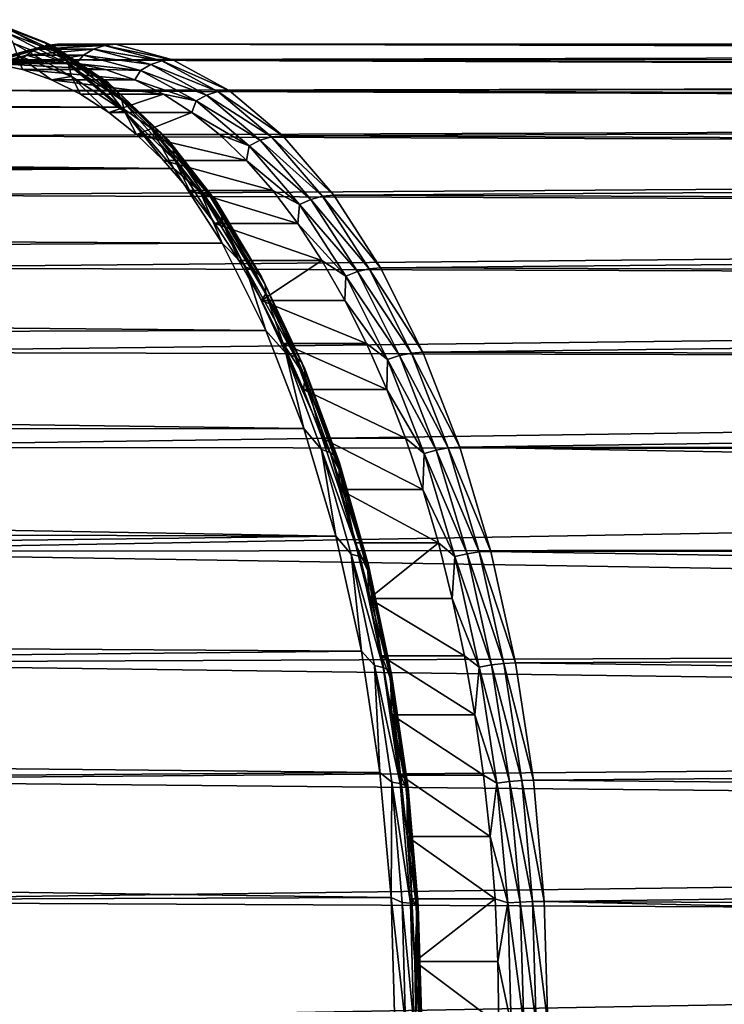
# Model space of a CAD drawing. Header units: metres. Extents: x -27 to 251, y -27 to 27.
# Tile 27 of 53: x 115 to 126, y 0 to 16. Entities that reach past the tile are written whole.
import ezdxf

# ---------------------------------------------------------------- set-up
doc = ezdxf.new("R2010")
doc.units = ezdxf.units.M
doc.layers.add('solid_10271033', color=7, linetype='CONTINUOUS')

msp = doc.modelspace()

# ---------------------------------------------------------------- linework, layer by layer
at = {"layer": 'solid_10271033'}
for points in [[(115.612053, 15.508812, 117.492683), (115.04287, 15.716599, 118.12384), (114.721344, 15.856496, 119.167854)], [(114.721344, 15.856496, 119.167854), (114.887421, 15.777255, 119.267059), (115.773674, 15.431309, 117.60025)], [(115.612053, 15.508812, 117.492683), (114.721344, 15.856496, 119.167854), (115.773674, 15.431309, 117.60025)], [(115.04287, 15.716599, 118.12384), (115.956551, 15.216905, 116.405457), (21.536119, 15.441682, 67.054939)], [(114.887421, 15.777255, 119.267059), (115.026741, 15.65103, 119.35849), (115.905899, 15.30785, 117.705025)], [(115.773674, 15.431309, 117.60025), (114.887421, 15.777255, 119.267059), (115.905899, 15.30785, 117.705025)], [(115.612053, 15.508812, 117.492683), (115.956551, 15.216905, 116.405457), (115.04287, 15.716599, 118.12384)], [(115.026741, 15.65103, 119.35849), (115.129776, 15.486438, 119.435913), (115.999695, 15.146868, 117.799835)], [(115.905899, 15.30785, 117.705025), (115.026741, 15.65103, 119.35849), (115.999695, 15.146868, 117.799835)], [(115.956551, 15.216905, 116.405457), (21.848217, 14.996847, 65.65139), (21.536119, 15.441682, 67.054939)], [(115.487778, 15.3916, 122.852676), (115.336342, 15.297033, 122.765411), (114.439819, 15.05579, 124.451523)], [(114.585716, 15.148865, 124.54921), (115.487778, 15.3916, 122.852676), (114.439819, 15.05579, 124.451523)], [(115.653786, 15.449826, 122.945091), (115.487778, 15.3916, 122.852676), (114.585716, 15.148865, 124.54921)], [(114.748314, 15.206173, 124.648041), (115.653786, 15.449826, 122.945091), (114.585716, 15.148865, 124.54921)], [(114.748314, 15.206173, 124.648041), (114.920662, 15.225452, 124.743851), (115.827286, 15.469415, 123.038734)], [(114.748314, 15.206173, 124.648041), (115.827286, 15.469415, 123.038734), (115.653786, 15.449826, 122.945091)], [(206.248093, 15.437423, 171.592087), (115.827286, 15.469415, 123.038734), (114.920662, 15.225452, 124.743851)], [(205.424301, 15.243649, 172.756699), (206.248093, 15.437423, 171.592087), (114.920662, 15.225452, 124.743851)], [(115.129776, 15.486438, 119.435913), (115.189507, 15.29472, 119.494034), (116.04866, 14.959353, 117.878212)], [(115.999695, 15.146868, 117.799835), (115.129776, 15.486438, 119.435913), (116.04866, 14.959353, 117.878212)], [(116.397011, 15.3916, 121.142654), (116.23999, 15.297033, 121.065903), (115.336342, 15.297033, 122.765411)], [(115.487778, 15.3916, 122.852676), (116.397011, 15.3916, 121.142654), (115.336342, 15.297033, 122.765411)], [(116.56646, 15.449826, 121.228607), (116.397011, 15.3916, 121.142654), (115.487778, 15.3916, 122.852676)], [(115.653786, 15.449826, 122.945091), (116.56646, 15.449826, 121.228607), (115.487778, 15.3916, 122.852676)], [(116.476585, 14.934975, 115.866722), (115.956551, 15.216905, 116.405457), (115.612053, 15.508812, 117.492683)], [(115.612053, 15.508812, 117.492683), (115.773674, 15.431309, 117.60025), (116.633896, 14.860338, 115.982422)], [(116.476585, 14.934975, 115.866722), (115.612053, 15.508812, 117.492683), (116.633896, 14.860338, 115.982422)], [(115.653786, 15.449826, 122.945091), (115.827286, 15.469415, 123.038734), (116.741112, 15.469415, 121.320076)], [(115.653786, 15.449826, 122.945091), (116.741112, 15.469415, 121.320076), (116.56646, 15.449826, 121.228607)], [(115.773674, 15.431309, 117.60025), (115.905899, 15.30785, 117.705025), (116.759239, 14.741448, 116.100136)], [(116.633896, 14.860338, 115.982422), (115.773674, 15.431309, 117.60025), (116.759239, 14.741448, 116.100136)], [(206.954666, 15.500175, 170.389755), (116.741112, 15.469415, 121.320076), (115.827286, 15.469415, 123.038734)], [(206.248093, 15.437423, 171.592087), (206.954666, 15.500175, 170.389755), (115.827286, 15.469415, 123.038734)], [(116.397011, 15.3916, 121.142654), (117.299072, 15.148865, 119.446121), (116.23999, 15.297033, 121.065903)], [(116.56646, 15.449826, 121.228607), (117.471931, 15.206173, 119.52565), (116.397011, 15.3916, 121.142654)], [(117.471931, 15.206173, 119.52565), (117.299072, 15.148865, 119.446121), (116.397011, 15.3916, 121.142654)], [(116.56646, 15.449826, 121.228607), (116.741112, 15.469415, 121.320076), (117.647736, 15.225452, 119.61496)], [(116.56646, 15.449826, 121.228607), (117.647736, 15.225452, 119.61496), (117.471931, 15.206173, 119.52565)], [(206.954666, 15.500175, 170.389755), (207.556335, 15.437423, 169.131638), (116.741112, 15.469415, 121.320076)], [(208.061188, 15.243649, 167.79744), (117.647736, 15.225452, 119.61496), (116.741112, 15.469415, 121.320076)], [(207.556335, 15.437423, 169.131638), (208.061188, 15.243649, 167.79744), (116.741112, 15.469415, 121.320076)], [(114.439819, 15.05579, 124.451523), (115.336342, 15.297033, 122.765411), (114.722214, 15.069961, 123.595901)], [(115.336342, 15.297033, 122.765411), (115.186935, 15.167455, 122.721893), (114.722214, 15.069961, 123.595901)], [(115.189507, 15.29472, 119.494034), (114.808517, 15.167441, 120.268631), (115.273262, 15.069926, 119.394569)], [(204.470734, 14.902933, 173.895172), (205.424301, 15.243649, 172.756699), (114.920662, 15.225452, 124.743851)], [(115.336342, 15.297033, 122.765411), (115.653648, 15.199999, 121.844131), (115.186935, 15.167455, 122.721893)], [(115.189507, 15.29472, 119.494034), (115.273262, 15.069926, 119.394569), (115.733864, 14.907937, 118.528305)], [(116.04866, 14.959353, 117.878212), (115.189507, 15.29472, 119.494034), (115.733864, 14.907937, 118.528305)], [(115.336342, 15.297033, 122.765411), (116.23999, 15.297033, 121.065903), (115.653648, 15.199999, 121.844131)], [(116.23999, 15.297033, 121.065903), (116.120361, 15.167455, 120.96637), (115.653648, 15.199999, 121.844131)], [(115.905899, 15.30785, 117.705025), (115.999695, 15.146868, 117.799835), (116.844055, 14.586422, 116.211823)], [(116.759239, 14.741448, 116.100136), (115.905899, 15.30785, 117.705025), (116.844055, 14.586422, 116.211823)], [(116.23999, 15.297033, 121.065903), (117.136505, 15.05579, 119.379791), (116.120361, 15.167455, 120.96637)], [(117.299072, 15.148865, 119.446121), (117.136505, 15.05579, 119.379791), (116.23999, 15.297033, 121.065903)], [(208.061188, 15.243649, 167.79744), (208.471802, 14.902933, 166.37027), (117.647736, 15.225452, 119.61496)], [(115.956551, 15.216905, 116.405457), (116.833626, 14.477224, 114.75592), (21.848217, 14.996847, 65.65139)], [(115.653648, 15.199999, 121.844131), (114.341713, 15.199999, 121.146568), (113.874908, 15.167441, 122.024506)], [(115.186935, 15.167455, 122.721893), (115.653648, 15.199999, 121.844131), (113.874908, 15.167441, 122.024506)], [(204.470734, 14.902933, 173.895172), (114.920662, 15.225452, 124.743851), (114.035538, 14.741376, 126.408516)], [(116.120361, 15.167455, 120.96637), (114.808517, 15.167441, 120.268631), (114.341713, 15.199999, 121.146568)], [(115.653648, 15.199999, 121.844131), (116.120361, 15.167455, 120.96637), (114.341713, 15.199999, 121.146568)], [(116.120361, 15.167455, 120.96637), (116.585075, 15.069961, 120.092369), (114.808517, 15.167441, 120.268631)], [(116.585075, 15.069961, 120.092369), (115.273262, 15.069926, 119.394569), (114.808517, 15.167441, 120.268631)], [(116.476585, 14.934975, 115.866722), (116.833626, 14.477224, 114.75592), (115.956551, 15.216905, 116.405457)], [(115.999695, 15.146868, 117.799835), (116.04866, 14.959353, 117.878212), (116.882561, 14.405846, 116.30986)], [(116.844055, 14.586422, 116.211823), (115.999695, 15.146868, 117.799835), (116.882561, 14.405846, 116.30986)], [(117.136505, 15.05579, 119.379791), (116.585075, 15.069961, 120.092369), (116.120361, 15.167455, 120.96637)], [(117.299072, 15.148865, 119.446121), (118.179741, 14.667223, 117.789825), (117.136505, 15.05579, 119.379791)], [(117.471931, 15.206173, 119.52565), (118.355934, 14.72271, 117.863091), (117.299072, 15.148865, 119.446121)], [(118.355934, 14.72271, 117.863091), (118.179741, 14.667223, 117.789825), (117.299072, 15.148865, 119.446121)], [(117.471931, 15.206173, 119.52565), (117.647736, 15.225452, 119.61496), (118.53286, 14.741376, 117.950294)], [(117.471931, 15.206173, 119.52565), (118.53286, 14.741376, 117.950294), (118.355934, 14.72271, 117.863091)], [(208.471802, 14.902933, 166.37027), (118.53286, 14.741376, 117.950294), (117.647736, 15.225452, 119.61496)], [(116.833626, 14.477224, 114.75592), (22.234003, 14.418708, 64.316963), (21.848217, 14.996847, 65.65139)], [(116.585075, 15.069961, 120.092369), (117.045807, 14.907935, 119.225868), (115.273262, 15.069926, 119.394569)], [(117.045807, 14.907935, 119.225868), (115.733864, 14.907937, 118.528305), (115.273262, 15.069926, 119.394569)], [(116.04866, 14.959353, 117.878212), (115.733864, 14.907937, 118.528305), (116.188538, 14.682128, 117.673195)], [(116.04866, 14.959353, 117.878212), (116.188538, 14.682128, 117.673195), (116.635384, 14.393417, 116.832802)], [(116.882561, 14.405846, 116.30986), (116.04866, 14.959353, 117.878212), (116.635384, 14.393417, 116.832802)], [(117.302345, 14.143351, 114.31369), (116.833626, 14.477224, 114.75592), (116.476585, 14.934975, 115.866722)], [(116.476585, 14.934975, 115.866722), (116.633896, 14.860338, 115.982422), (117.455528, 14.072671, 114.437157)], [(117.302345, 14.143351, 114.31369), (116.476585, 14.934975, 115.866722), (117.455528, 14.072671, 114.437157)], [(117.136505, 15.05579, 119.379791), (117.045807, 14.907935, 119.225868), (116.585075, 15.069961, 120.092369)], [(117.136505, 15.05579, 119.379791), (118.011765, 14.577108, 117.733673), (117.045807, 14.907935, 119.225868)], [(118.179741, 14.667223, 117.789825), (118.011765, 14.577108, 117.733673), (117.136505, 15.05579, 119.379791)], [(203.380905, 14.391248, 175.009979), (204.470734, 14.902933, 173.895172), (114.035538, 14.741376, 126.408516)], [(117.500572, 14.682072, 118.370575), (116.188538, 14.682128, 117.673195), (115.733864, 14.907937, 118.528305)], [(117.045807, 14.907935, 119.225868), (117.500572, 14.682072, 118.370575), (115.733864, 14.907937, 118.528305)], [(116.633896, 14.860338, 115.982422), (116.759239, 14.741448, 116.100136), (117.574295, 13.960083, 114.56723)], [(117.455528, 14.072671, 114.437157), (116.633896, 14.860338, 115.982422), (117.574295, 13.960083, 114.56723)], [(118.011765, 14.577108, 117.733673), (117.500572, 14.682072, 118.370575), (117.045807, 14.907935, 119.225868)], [(208.471802, 14.902933, 166.37027), (208.786591, 14.391248, 164.843369), (118.53286, 14.741376, 117.950294)], [(203.380905, 14.391248, 175.009979), (114.035538, 14.741376, 126.408516), (113.185883, 14.024819, 128.006485)], [(117.500572, 14.682072, 118.370575), (116.635384, 14.393417, 116.832802), (116.188538, 14.682128, 117.673195)], [(117.500572, 14.682072, 118.370575), (117.947426, 14.393337, 117.530159), (116.635384, 14.393417, 116.832802)], [(116.759239, 14.741448, 116.100136), (116.844055, 14.586422, 116.211823), (117.650543, 13.813274, 114.695038)], [(117.574295, 13.960083, 114.56723), (116.759239, 14.741448, 116.100136), (117.650543, 13.813274, 114.695038)], [(118.011765, 14.577108, 117.733673), (117.947426, 14.393337, 117.530159), (117.500572, 14.682072, 118.370575)], [(118.179741, 14.667223, 117.789825), (119.025124, 13.954271, 116.199898), (118.011765, 14.577108, 117.733673)], [(118.355934, 14.72271, 117.863091), (119.204514, 14.00706, 116.267143), (118.179741, 14.667223, 117.789825)], [(119.204514, 14.00706, 116.267143), (119.025124, 13.954271, 116.199898), (118.179741, 14.667223, 117.789825)], [(118.355934, 14.72271, 117.863091), (118.53286, 14.741376, 117.950294), (119.382515, 14.024819, 116.352325)], [(118.355934, 14.72271, 117.863091), (119.382515, 14.024819, 116.352325), (119.204514, 14.00706, 116.267143)], [(208.786591, 14.391248, 164.843369), (119.382515, 14.024819, 116.352325), (118.53286, 14.741376, 117.950294)], [(116.833626, 14.477224, 114.75592), (117.660255, 13.509232, 113.201256), (22.234003, 14.418708, 64.316963)], [(117.302345, 14.143351, 114.31369), (117.660255, 13.509232, 113.201256), (116.833626, 14.477224, 114.75592)], [(116.844055, 14.586422, 116.211823), (116.882561, 14.405846, 116.30986), (117.67907, 13.642269, 114.811852)], [(117.650543, 13.813274, 114.695038), (116.844055, 14.586422, 116.211823), (117.67907, 13.642269, 114.811852)], [(118.011765, 14.577108, 117.733673), (118.851952, 13.868536, 116.153511), (117.947426, 14.393337, 117.530159)], [(119.025124, 13.954271, 116.199898), (118.851952, 13.868536, 116.153511), (118.011765, 14.577108, 117.733673)], [(117.660255, 13.509232, 113.201256), (22.682234, 13.702782, 63.054958), (22.234003, 14.418708, 64.316963)], [(202.166473, 13.683423, 176.089996), (203.380905, 14.391248, 175.009979), (113.185883, 14.024819, 128.006485)], [(116.882561, 14.405846, 116.30986), (116.635384, 14.393417, 116.832802), (117.072495, 14.043001, 116.010719)], [(117.947426, 14.393337, 117.530159), (117.072495, 14.043001, 116.010719), (116.635384, 14.393417, 116.832802)], [(116.882561, 14.405846, 116.30986), (117.072495, 14.043001, 116.010719), (117.497978, 13.632348, 115.210487)], [(117.67907, 13.642269, 114.811852), (116.882561, 14.405846, 116.30986), (117.497978, 13.632348, 115.210487)], [(117.947426, 14.393337, 117.530159), (118.38446, 14.042968, 116.708214), (117.072495, 14.043001, 116.010719)], [(118.851952, 13.868536, 116.153511), (118.38446, 14.042968, 116.708214), (117.947426, 14.393337, 117.530159)], [(208.786591, 14.391248, 164.843369), (209.002869, 13.683421, 163.23262), (119.382515, 14.024819, 116.352325)], [(118.077293, 13.145486, 112.856239), (117.660255, 13.509232, 113.201256), (117.302345, 14.143351, 114.31369)], [(117.302345, 14.143351, 114.31369), (117.455528, 14.072671, 114.437157), (118.226601, 13.079793, 112.986984)], [(118.077293, 13.145486, 112.856239), (117.302345, 14.143351, 114.31369), (118.226601, 13.079793, 112.986984)], [(202.166473, 13.683423, 176.089996), (113.185883, 14.024819, 128.006485), (112.385086, 13.087083, 129.512558)], [(118.809807, 13.632464, 115.908264), (117.497978, 13.632348, 115.210487), (117.072495, 14.043001, 116.010719)], [(118.38446, 14.042968, 116.708214), (118.809807, 13.632464, 115.908264), (117.072495, 14.043001, 116.010719)], [(117.455528, 14.072671, 114.437157), (117.574295, 13.960083, 114.56723), (118.339195, 12.975148, 113.128662)], [(118.226601, 13.079793, 112.986984), (117.455528, 14.072671, 114.437157), (118.339195, 12.975148, 113.128662)], [(118.851952, 13.868536, 116.153511), (118.809807, 13.632464, 115.908264), (118.38446, 14.042968, 116.708214)], [(119.204514, 14.00706, 116.267143), (120.004295, 13.070511, 114.762978), (119.025124, 13.954271, 116.199898)], [(119.204514, 14.00706, 116.267143), (119.382515, 14.024819, 116.352325), (120.183304, 13.087083, 114.846245)], [(119.204514, 14.00706, 116.267143), (120.183304, 13.087083, 114.846245), (120.004295, 13.070511, 114.762978)], [(209.002869, 13.683421, 163.23262), (120.183304, 13.087083, 114.846245), (119.382515, 14.024819, 116.352325)], [(117.574295, 13.960083, 114.56723), (117.650543, 13.813274, 114.695038), (118.407402, 12.838697, 113.271599)], [(118.339195, 12.975148, 113.128662), (117.574295, 13.960083, 114.56723), (118.407402, 12.838697, 113.271599)], [(118.851952, 13.868536, 116.153511), (119.643822, 12.941249, 114.664215), (118.809807, 13.632464, 115.908264)], [(119.025124, 13.954271, 116.199898), (119.821892, 13.021252, 114.701393), (118.851952, 13.868536, 116.153511)], [(119.821892, 13.021252, 114.701393), (119.643822, 12.941249, 114.664215), (118.851952, 13.868536, 116.153511)], [(120.004295, 13.070511, 114.762978), (119.821892, 13.021252, 114.701393), (119.025124, 13.954271, 116.199898)], [(117.660255, 13.509232, 113.201256), (23.180027, 12.842755, 61.867355), (22.682234, 13.702782, 63.054958)], [(200.871063, 12.767594, 177.108246), (202.166473, 13.683423, 176.089996), (112.385086, 13.087083, 129.512558)], [(117.650543, 13.813274, 114.695038), (117.67907, 13.642269, 114.811852), (118.426559, 12.679757, 113.406029)], [(118.407402, 12.838697, 113.271599), (117.650543, 13.813274, 114.695038), (118.426559, 12.679757, 113.406029)], [(209.002869, 13.683421, 163.23262), (209.12265, 12.767588, 161.589264), (120.183304, 13.087083, 114.846245)], [(117.67907, 13.642269, 114.811852), (117.497978, 13.632348, 115.210487), (117.909798, 13.163458, 114.435974)], [(118.809807, 13.632464, 115.908264), (119.221626, 13.163585, 115.133736), (117.497978, 13.632348, 115.210487)], [(119.221626, 13.163585, 115.133736), (117.909798, 13.163458, 114.435974), (117.497978, 13.632348, 115.210487)], [(117.67907, 13.642269, 114.811852), (117.909798, 13.163458, 114.435974), (118.306236, 12.638347, 113.690384)], [(118.426559, 12.679757, 113.406029), (117.67907, 13.642269, 114.811852), (118.306236, 12.638347, 113.690384)], [(119.643822, 12.941249, 114.664215), (119.221626, 13.163585, 115.133736), (118.809807, 13.632464, 115.908264)], [(117.660255, 13.509232, 113.201256), (118.423401, 12.328194, 111.765976), (23.180027, 12.842755, 61.867355)], [(118.077293, 13.145486, 112.856239), (118.423401, 12.328194, 111.765976), (117.660255, 13.509232, 113.201256)], [(200.871063, 12.767594, 177.108246), (112.385086, 13.087083, 129.512558), (111.645782, 11.942955, 130.902985)], [(119.221626, 13.163585, 115.133736), (119.618179, 12.638337, 114.387939), (117.909798, 13.163458, 114.435974)], [(119.618179, 12.638337, 114.387939), (118.306236, 12.638347, 113.690384), (117.909798, 13.163458, 114.435974)], [(118.790115, 11.95593, 111.51561), (118.423401, 12.328194, 111.765976), (118.077293, 13.145486, 112.856239)], [(118.077293, 13.145486, 112.856239), (118.226601, 13.079793, 112.986984), (118.93586, 11.896182, 111.653053)], [(118.790115, 11.95593, 111.51561), (118.077293, 13.145486, 112.856239), (118.93586, 11.896182, 111.653053)], [(118.226601, 13.079793, 112.986984), (118.339195, 12.975148, 113.128662), (119.042786, 11.801006, 111.805405)], [(118.93586, 11.896182, 111.653053), (118.226601, 13.079793, 112.986984), (119.042786, 11.801006, 111.805405)], [(119.643822, 12.941249, 114.664215), (119.618179, 12.638337, 114.387939), (119.221626, 13.163585, 115.133736)], [(120.004295, 13.070511, 114.762978), (120.742661, 11.927833, 113.374306), (119.821892, 13.021252, 114.701393)], [(120.004295, 13.070511, 114.762978), (120.183304, 13.087083, 114.846245), (120.922607, 11.942955, 113.455818)], [(120.004295, 13.070511, 114.762978), (120.922607, 11.942955, 113.455818), (120.742661, 11.927833, 113.374306)], [(209.12265, 12.767588, 161.589264), (120.922607, 11.942955, 113.455818), (120.183304, 13.087083, 114.846245)], [(118.339195, 12.975148, 113.128662), (118.407402, 12.838697, 113.271599), (119.103592, 11.676903, 111.962257)], [(119.042786, 11.801006, 111.805405), (118.339195, 12.975148, 113.128662), (119.103592, 11.676903, 111.962257)], [(119.643822, 12.941249, 114.664215), (120.374893, 11.809871, 113.289284), (119.618179, 12.638337, 114.387939)], [(119.821892, 13.021252, 114.701393), (120.557472, 11.882879, 113.317963), (119.643822, 12.941249, 114.664215)], [(120.557472, 11.882879, 113.317963), (120.374893, 11.809871, 113.289284), (119.643822, 12.941249, 114.664215)], [(120.742661, 11.927833, 113.374306), (120.557472, 11.882879, 113.317963), (119.821892, 13.021252, 114.701393)], [(118.423401, 12.328194, 111.765976), (23.710732, 11.834322, 60.761757), (23.180027, 12.842755, 61.867355)], [(199.567413, 11.657473, 178.03096), (200.871063, 12.767594, 177.108246), (111.645782, 11.942955, 130.902985)], [(118.407402, 12.838697, 113.271599), (118.426559, 12.679757, 113.406029), (119.114128, 11.532346, 112.1129)], [(119.103592, 11.676903, 111.962257), (118.407402, 12.838697, 113.271599), (119.114128, 11.532346, 112.1129)], [(209.12265, 12.767588, 161.589264), (209.158615, 11.65747, 159.992523), (120.922607, 11.942955, 113.455818)], [(118.426559, 12.679757, 113.406029), (118.306236, 12.638347, 113.690384), (118.685738, 12.059102, 112.976654)], [(119.997749, 12.058969, 113.674065), (118.685738, 12.059102, 112.976654), (118.306236, 12.638347, 113.690384)], [(119.618179, 12.638337, 114.387939), (119.997749, 12.058969, 113.674065), (118.306236, 12.638347, 113.690384)], [(118.426559, 12.679757, 113.406029), (118.685738, 12.059102, 112.976654), (119.046677, 11.428168, 112.297821)], [(119.114128, 11.532346, 112.1129), (118.426559, 12.679757, 113.406029), (119.046677, 11.428168, 112.297821)], [(120.374893, 11.809871, 113.289284), (119.997749, 12.058969, 113.674065), (119.618179, 12.638337, 114.387939)], [(118.423401, 12.328194, 111.765976), (119.111046, 10.952733, 110.472717), (23.710732, 11.834322, 60.761757)], [(118.790115, 11.95593, 111.51561), (119.111046, 10.952733, 110.472717), (118.423401, 12.328194, 111.765976)], [(119.997749, 12.058969, 113.674065), (119.046677, 11.428168, 112.297821), (118.685738, 12.059102, 112.976654)], [(119.997749, 12.058969, 113.674065), (120.358719, 11.427964, 112.995186), (119.046677, 11.428168, 112.297821)], [(120.374893, 11.809871, 113.289284), (120.358719, 11.427964, 112.995186), (119.997749, 12.058969, 113.674065)], [(119.111046, 10.952733, 110.472717), (24.250793, 10.684053, 59.755314), (23.710732, 11.834322, 60.761757)], [(199.567413, 11.657473, 178.03096), (111.645782, 11.942955, 130.902985), (110.97963, 10.61048, 132.155838)], [(119.430428, 10.59203, 110.311356), (119.111046, 10.952733, 110.472717), (118.790115, 11.95593, 111.51561)], [(118.790115, 11.95593, 111.51561), (118.93586, 11.896182, 111.653053), (119.572975, 10.539098, 110.454819)], [(119.430428, 10.59203, 110.311356), (118.790115, 11.95593, 111.51561), (119.572975, 10.539098, 110.454819)], [(118.93586, 11.896182, 111.653053), (119.042786, 11.801006, 111.805405), (119.674805, 10.45478, 110.616753)], [(119.572975, 10.539098, 110.454819), (118.93586, 11.896182, 111.653053), (119.674805, 10.45478, 110.616753)], [(120.374893, 11.809871, 113.289284), (121.033623, 10.492244, 112.050392), (120.358719, 11.427964, 112.995186)], [(120.557472, 11.882879, 113.317963), (121.220276, 10.557107, 112.071411), (120.374893, 11.809871, 113.289284)], [(121.220276, 10.557107, 112.071411), (121.033623, 10.492244, 112.050392), (120.374893, 11.809871, 113.289284)], [(120.742661, 11.927833, 113.374306), (121.407974, 10.597044, 112.123047), (120.557472, 11.882879, 113.317963)], [(121.407974, 10.597044, 112.123047), (121.220276, 10.557107, 112.071411), (120.557472, 11.882879, 113.317963)], [(120.742661, 11.927833, 113.374306), (120.922607, 11.942955, 113.455818), (121.58876, 10.61048, 112.202965)], [(120.742661, 11.927833, 113.374306), (121.58876, 10.61048, 112.202965), (121.407974, 10.597044, 112.123047)], [(209.158615, 11.65747, 159.992523), (121.58876, 10.61048, 112.202965), (120.922607, 11.942955, 113.455818)], [(198.333801, 10.389864, 178.832535), (199.567413, 11.657473, 178.03096), (110.97963, 10.61048, 132.155838)], [(119.042786, 11.801006, 111.805405), (119.103592, 11.676903, 111.962257), (119.728958, 10.344833, 110.78611)], [(119.674805, 10.45478, 110.616753), (119.042786, 11.801006, 111.805405), (119.728958, 10.344833, 110.78611)], [(119.103592, 11.676903, 111.962257), (119.114128, 11.532346, 112.1129), (119.73175, 10.216766, 110.951317)], [(119.728958, 10.344833, 110.78611), (119.103592, 11.676903, 111.962257), (119.73175, 10.216766, 110.951317)], [(209.158615, 11.65747, 159.992523), (209.133316, 10.389866, 158.521576), (121.58876, 10.61048, 112.202965)], [(119.114128, 11.532346, 112.1129), (119.046677, 11.428168, 112.297821), (119.387604, 10.748022, 111.656624)], [(119.73175, 10.216766, 110.951317), (119.114128, 11.532346, 112.1129), (119.387604, 10.748022, 111.656624)], [(120.699539, 10.748022, 112.354195), (119.387604, 10.748022, 111.656624), (119.046677, 11.428168, 112.297821)], [(120.358719, 11.427964, 112.995186), (120.699539, 10.748022, 112.354195), (119.046677, 11.428168, 112.297821)], [(121.033623, 10.492244, 112.050392), (120.699539, 10.748022, 112.354195), (120.358719, 11.427964, 112.995186)], [(119.111046, 10.952733, 110.472717), (119.712326, 9.404544, 109.341866), (24.250793, 10.684053, 59.755314)], [(119.430428, 10.59203, 110.311356), (119.712326, 9.404544, 109.341866), (119.111046, 10.952733, 110.472717)], [(119.73175, 10.216766, 110.951317), (119.387604, 10.748022, 111.656624), (119.706917, 10.021823, 111.056091)], [(121.018753, 10.022056, 111.753838), (119.706917, 10.021823, 111.056091), (119.387604, 10.748022, 111.656624)], [(120.699539, 10.748022, 112.354195), (121.018753, 10.022056, 111.753838), (119.387604, 10.748022, 111.656624)], [(121.033623, 10.492244, 112.050392), (121.018753, 10.022056, 111.753838), (120.699539, 10.748022, 112.354195)], [(119.712326, 9.404544, 109.341866), (24.777973, 9.396918, 58.858345), (24.250793, 10.684053, 59.755314)], [(198.333801, 10.389864, 178.832535), (110.97963, 10.61048, 132.155838), (110.397133, 9.110671, 133.251358)], [(119.988892, 9.073674, 109.26104), (119.712326, 9.404544, 109.341866), (119.430428, 10.59203, 110.311356)], [(119.430428, 10.59203, 110.311356), (119.572975, 10.539098, 110.454819), (120.128647, 9.028329, 109.409752)], [(119.988892, 9.073674, 109.26104), (119.430428, 10.59203, 110.311356), (120.128647, 9.028329, 109.409752)], [(121.407974, 10.597044, 112.123047), (121.989731, 9.099134, 111.028915), (121.220276, 10.557107, 112.071411)], [(121.407974, 10.597044, 112.123047), (121.58876, 10.61048, 112.202965), (122.171257, 9.110671, 111.107452)], [(121.407974, 10.597044, 112.123047), (122.171257, 9.110671, 111.107452), (121.989731, 9.099134, 111.028915)], [(209.133316, 10.389866, 158.521576), (122.171257, 9.110671, 111.107452), (121.58876, 10.61048, 112.202965)], [(119.572975, 10.539098, 110.454819), (119.674805, 10.45478, 110.616753), (120.226028, 8.956098, 109.580048)], [(120.128647, 9.028329, 109.409752), (119.572975, 10.539098, 110.454819), (120.226028, 8.956098, 109.580048)], [(119.674805, 10.45478, 110.616753), (119.728958, 10.344833, 110.78611), (120.274391, 8.861913, 109.760307)], [(120.226028, 8.956098, 109.580048), (119.674805, 10.45478, 110.616753), (120.274391, 8.861913, 109.760307)], [(121.033623, 10.492244, 112.050392), (121.609627, 9.009149, 110.967087), (121.018753, 10.022056, 111.753838)], [(121.220276, 10.557107, 112.071411), (121.799843, 9.064842, 110.981407), (121.033623, 10.492244, 112.050392)], [(121.799843, 9.064842, 110.981407), (121.609627, 9.009149, 110.967087), (121.033623, 10.492244, 112.050392)], [(121.989731, 9.099134, 111.028915), (121.799843, 9.064842, 110.981407), (121.220276, 10.557107, 112.071411)], [(197.231186, 9.011546, 179.502365), (198.333801, 10.389864, 178.832535), (110.397133, 9.110671, 133.251358)], [(119.728958, 10.344833, 110.78611), (119.73175, 10.216766, 110.951317), (120.270432, 8.752204, 109.93821)], [(120.274391, 8.861913, 109.760307), (119.728958, 10.344833, 110.78611), (120.270432, 8.752204, 109.93821)], [(209.133316, 10.389866, 158.521576), (209.072067, 9.011549, 157.23291), (122.171257, 9.110671, 111.107452)], [(119.73175, 10.216766, 110.951317), (119.706917, 10.021823, 111.056091), (120.00312, 9.253, 110.499016)], [(120.270432, 8.752204, 109.93821), (119.73175, 10.216766, 110.951317), (120.00312, 9.253, 110.499016)], [(121.018753, 10.022056, 111.753838), (121.314987, 9.253173, 111.196693), (119.706917, 10.021823, 111.056091)], [(121.314987, 9.253173, 111.196693), (120.00312, 9.253, 110.499016), (119.706917, 10.021823, 111.056091)], [(121.609627, 9.009149, 110.967087), (121.314987, 9.253173, 111.196693), (121.018753, 10.022056, 111.753838)], [(119.712326, 9.404544, 109.341866), (120.217773, 7.708042, 108.391258), (24.777973, 9.396918, 58.858345)], [(120.217773, 7.708042, 108.391258), (25.264307, 7.997799, 58.088551), (24.777973, 9.396918, 58.858345)], [(119.988892, 9.073674, 109.26104), (120.217773, 7.708042, 108.391258), (119.712326, 9.404544, 109.341866)], [(121.314987, 9.253173, 111.196693), (121.586983, 8.444667, 110.685143), (120.00312, 9.253, 110.499016)], [(120.270432, 8.752204, 109.93821), (120.00312, 9.253, 110.499016), (120.275055, 8.444653, 109.987572)], [(121.586983, 8.444667, 110.685143), (120.275055, 8.444653, 109.987572), (120.00312, 9.253, 110.499016)], [(121.609627, 9.009149, 110.967087), (121.586983, 8.444667, 110.685143), (121.314987, 9.253173, 111.196693)], [(197.231186, 9.011546, 179.502365), (110.397133, 9.110671, 133.251358), (109.907478, 7.46718, 134.172272)], [(196.293335, 7.563748, 180.043533), (197.231186, 9.011546, 179.502365), (109.907478, 7.46718, 134.172272)], [(120.457359, 7.423003, 108.379982), (120.217773, 7.708042, 108.391258), (119.988892, 9.073674, 109.26104)], [(119.988892, 9.073674, 109.26104), (120.128647, 9.028329, 109.409752), (120.594772, 7.385908, 108.533089)], [(120.457359, 7.423003, 108.379982), (119.988892, 9.073674, 109.26104), (120.594772, 7.385908, 108.533089)], [(120.128647, 9.028329, 109.409752), (120.226028, 8.956098, 109.580048), (120.688423, 7.326817, 108.710403)], [(120.594772, 7.385908, 108.533089), (120.128647, 9.028329, 109.409752), (120.688423, 7.326817, 108.710403)], [(121.799843, 9.064842, 110.981407), (122.287033, 7.42962, 110.065132), (121.609627, 9.009149, 110.967087)], [(121.989731, 9.099134, 111.028915), (122.478767, 7.457726, 110.109177), (121.799843, 9.064842, 110.981407)], [(122.478767, 7.457726, 110.109177), (122.287033, 7.42962, 110.065132), (121.799843, 9.064842, 110.981407)], [(121.989731, 9.099134, 111.028915), (122.171257, 9.110671, 111.107452), (122.660912, 7.46718, 110.186546)], [(121.989731, 9.099134, 111.028915), (122.660912, 7.46718, 110.186546), (122.478767, 7.457726, 110.109177)], [(208.996277, 7.563751, 156.152786), (122.660912, 7.46718, 110.186546), (122.171257, 9.110671, 111.107452)], [(209.072067, 9.011549, 157.23291), (208.996277, 7.563751, 156.152786), (122.171257, 9.110671, 111.107452)], [(120.226028, 8.956098, 109.580048), (120.274391, 8.861913, 109.760307), (120.731926, 7.249765, 108.899803)], [(120.688423, 7.326817, 108.710403), (120.226028, 8.956098, 109.580048), (120.731926, 7.249765, 108.899803)], [(120.274391, 8.861913, 109.760307), (120.270432, 8.752204, 109.93821), (120.722305, 7.160015, 109.088364)], [(120.731926, 7.249765, 108.899803), (120.274391, 8.861913, 109.760307), (120.722305, 7.160015, 109.088364)], [(121.609627, 9.009149, 110.967087), (122.093826, 7.383973, 110.056442), (121.586983, 8.444667, 110.685143)], [(122.287033, 7.42962, 110.065132), (122.093826, 7.383973, 110.056442), (121.609627, 9.009149, 110.967087)], [(120.270432, 8.752204, 109.93821), (120.275055, 8.444653, 109.987572), (120.521584, 7.60022, 109.523926)], [(120.722305, 7.160015, 109.088364), (120.270432, 8.752204, 109.93821), (120.521584, 7.60022, 109.523926)], [(121.586983, 8.444667, 110.685143), (121.833572, 7.599999, 110.221382), (120.275055, 8.444653, 109.987572)], [(121.833572, 7.599999, 110.221382), (120.521584, 7.60022, 109.523926), (120.275055, 8.444653, 109.987572)], [(122.093826, 7.383973, 110.056442), (121.833572, 7.599999, 110.221382), (121.586983, 8.444667, 110.685143)], [(120.217773, 7.708042, 108.391258), (25.689379, 6.504291, 57.453167), (25.264307, 7.997799, 58.088551)], [(120.217773, 7.708042, 108.391258), (120.619415, 5.88998, 107.63588), (25.689379, 6.504291, 57.453167)], [(120.457359, 7.423003, 108.379982), (120.619415, 5.88998, 107.63588), (120.217773, 7.708042, 108.391258)], [(195.532303, 6.075806, 180.46611), (109.907478, 7.46718, 134.172272), (109.518394, 5.705928, 134.904037)], [(195.532303, 6.075806, 180.46611), (196.293335, 7.563748, 180.043533), (109.907478, 7.46718, 134.172272)], [(120.722305, 7.160015, 109.088364), (120.521584, 7.60022, 109.523926), (120.741714, 6.723023, 109.109917)], [(121.833572, 7.599999, 110.221382), (120.741714, 6.723023, 109.109917), (120.521584, 7.60022, 109.523926)], [(121.833572, 7.599999, 110.221382), (122.053703, 6.722787, 109.807381), (120.741714, 6.723023, 109.109917)], [(122.093826, 7.383973, 110.056442), (122.053703, 6.722787, 109.807381), (121.833572, 7.599999, 110.221382)], [(122.478767, 7.457726, 110.109177), (122.867363, 5.698705, 109.378326), (122.287033, 7.42962, 110.065132)], [(122.478767, 7.457726, 110.109177), (122.660912, 7.46718, 110.186546), (123.050003, 5.705928, 109.454773)], [(122.478767, 7.457726, 110.109177), (123.050003, 5.705928, 109.454773), (122.867363, 5.698705, 109.378326)], [(208.996277, 7.563751, 156.152786), (208.921036, 6.075809, 155.285553), (122.660912, 7.46718, 110.186546)], [(208.921036, 6.075809, 155.285553), (123.050003, 5.705928, 109.454773), (122.660912, 7.46718, 110.186546)], [(120.829002, 5.664089, 107.681015), (120.619415, 5.88998, 107.63588), (120.457359, 7.423003, 108.379982)], [(120.457359, 7.423003, 108.379982), (120.594772, 7.385908, 108.533089), (120.964561, 5.635783, 107.837624)], [(120.829002, 5.664089, 107.681015), (120.457359, 7.423003, 108.379982), (120.964561, 5.635783, 107.837624)], [(120.594772, 7.385908, 108.533089), (120.688423, 7.326817, 108.710403), (121.055252, 5.590694, 108.0205)], [(120.964561, 5.635783, 107.837624), (120.594772, 7.385908, 108.533089), (121.055252, 5.590694, 108.0205)], [(120.688423, 7.326817, 108.710403), (120.731926, 7.249765, 108.899803), (121.094894, 5.5319, 108.217155)], [(121.055252, 5.590694, 108.0205), (120.688423, 7.326817, 108.710403), (121.094894, 5.5319, 108.217155)], [(122.093826, 7.383973, 110.056442), (122.478577, 5.642347, 109.332825), (122.053703, 6.722787, 109.807381)], [(122.287033, 7.42962, 110.065132), (122.674164, 5.677228, 109.337044), (122.093826, 7.383973, 110.056442)], [(122.674164, 5.677228, 109.337044), (122.478577, 5.642347, 109.332825), (122.093826, 7.383973, 110.056442)], [(122.867363, 5.698705, 109.378326), (122.674164, 5.677228, 109.337044), (122.287033, 7.42962, 110.065132)], [(120.731926, 7.249765, 108.899803), (120.722305, 7.160015, 109.088364), (121.08078, 5.463417, 108.414162)], [(120.722305, 7.160015, 109.088364), (120.741714, 6.723023, 109.109917), (120.934502, 5.816706, 108.74733)], [(121.08078, 5.463417, 108.414162), (120.722305, 7.160015, 109.088364), (120.934502, 5.816706, 108.74733)], [(121.094894, 5.5319, 108.217155), (120.731926, 7.249765, 108.899803), (121.08078, 5.463417, 108.414162)], [(122.246422, 5.816788, 109.444931), (120.934502, 5.816706, 108.74733), (120.741714, 6.723023, 109.109917)], [(122.053703, 6.722787, 109.807381), (122.246422, 5.816788, 109.444931), (120.741714, 6.723023, 109.109917)], [(122.478577, 5.642347, 109.332825), (122.246422, 5.816788, 109.444931), (122.053703, 6.722787, 109.807381)], [(120.619415, 5.88998, 107.63588), (26.036037, 4.937076, 56.956707), (25.689379, 6.504291, 57.453167)], [(194.948212, 4.566209, 180.781479), (195.532303, 6.075806, 180.46611), (109.518394, 5.705928, 134.904037)], [(208.921036, 6.075809, 155.285553), (208.855881, 4.566212, 154.624969), (123.050003, 5.705928, 109.454773)], [(120.619415, 5.88998, 107.63588), (120.910912, 3.979029, 107.087654), (26.036037, 4.937076, 56.956707)], [(120.829002, 5.664089, 107.681015), (120.910912, 3.979029, 107.087654), (120.619415, 5.88998, 107.63588)], [(122.246422, 5.816788, 109.444931), (122.410912, 4.88588, 109.135574), (120.934502, 5.816706, 108.74733)], [(121.08078, 5.463417, 108.414162), (120.934502, 5.816706, 108.74733), (121.099014, 4.885643, 108.437935)], [(122.410912, 4.88588, 109.135574), (121.099014, 4.885643, 108.437935), (120.934502, 5.816706, 108.74733)], [(122.478577, 5.642347, 109.332825), (122.410912, 4.88588, 109.135574), (122.246422, 5.816788, 109.444931)], [(194.948212, 4.566209, 180.781479), (109.518394, 5.705928, 134.904037), (109.236, 3.854692, 135.435135)], [(121.098404, 3.822579, 107.174347), (120.910912, 3.979029, 107.087654), (120.829002, 5.664089, 107.681015)], [(120.829002, 5.664089, 107.681015), (120.964561, 5.635783, 107.837624), (121.232613, 3.803476, 107.333488)], [(121.098404, 3.822579, 107.174347), (120.829002, 5.664089, 107.681015), (121.232613, 3.803476, 107.333488)], [(120.964561, 5.635783, 107.837624), (121.055252, 5.590694, 108.0205), (121.321167, 3.773046, 107.520393)], [(121.232613, 3.803476, 107.333488), (120.964561, 5.635783, 107.837624), (121.321167, 3.773046, 107.520393)], [(122.478577, 5.642347, 109.332825), (122.75782, 3.811739, 108.807648), (122.410912, 4.88588, 109.135574)], [(122.674164, 5.677228, 109.337044), (122.955139, 3.835303, 108.808617), (122.478577, 5.642347, 109.332825)], [(122.955139, 3.835303, 108.808617), (122.75782, 3.811739, 108.807648), (122.478577, 5.642347, 109.332825)], [(122.867363, 5.698705, 109.378326), (123.149391, 3.849812, 108.847908), (122.674164, 5.677228, 109.337044)], [(123.149391, 3.849812, 108.847908), (122.955139, 3.835303, 108.808617), (122.674164, 5.677228, 109.337044)], [(122.867363, 5.698705, 109.378326), (123.050003, 5.705928, 109.454773), (123.33239, 3.854692, 108.923676)], [(122.867363, 5.698705, 109.378326), (123.33239, 3.854692, 108.923676), (123.149391, 3.849812, 108.847908)], [(208.855881, 4.566212, 154.624969), (123.33239, 3.854692, 108.923676), (123.050003, 5.705928, 109.454773)], [(121.055252, 5.590694, 108.0205), (121.094894, 5.5319, 108.217155), (121.358009, 3.733368, 107.722313)], [(121.321167, 3.773046, 107.520393), (121.055252, 5.590694, 108.0205), (121.358009, 3.733368, 107.722313)], [(121.094894, 5.5319, 108.217155), (121.08078, 5.463417, 108.414162), (121.340637, 3.68715, 107.925446)], [(121.08078, 5.463417, 108.414162), (121.099014, 4.885643, 108.437935), (121.234558, 3.933838, 108.183022)], [(121.340637, 3.68715, 107.925446), (121.08078, 5.463417, 108.414162), (121.234558, 3.933838, 108.183022)], [(121.358009, 3.733368, 107.722313), (121.094894, 5.5319, 108.217155), (121.340637, 3.68715, 107.925446)], [(120.910912, 3.979029, 107.087654), (26.291536, 3.317391, 56.602123), (26.036037, 4.937076, 56.956707)], [(122.410912, 4.88588, 109.135574), (122.546463, 3.934049, 108.880638), (121.099014, 4.885643, 108.437935)], [(122.546463, 3.934049, 108.880638), (121.234558, 3.933838, 108.183022), (121.099014, 4.885643, 108.437935)], [(122.75782, 3.811739, 108.807648), (122.546463, 3.934049, 108.880638), (122.410912, 4.88588, 109.135574)], [(194.536865, 3.047079, 180.999313), (194.948212, 4.566209, 180.781479), (109.236, 3.854692, 135.435135)], [(208.855881, 4.566212, 154.624969), (208.806442, 3.047079, 154.16214), (123.33239, 3.854692, 108.923676)], [(120.910912, 3.979029, 107.087654), (121.087669, 2.005327, 106.755226), (26.291536, 3.317391, 56.602123)], [(121.098404, 3.822579, 107.174347), (121.087669, 2.005327, 106.755226), (120.910912, 3.979029, 107.087654)], [(122.546463, 3.934049, 108.880638), (122.652496, 2.965373, 108.681206), (121.234558, 3.933838, 108.183022)], [(121.340637, 3.68715, 107.925446), (121.234558, 3.933838, 108.183022), (121.340569, 2.965361, 107.983643)], [(122.652496, 2.965373, 108.681206), (121.340569, 2.965361, 107.983643), (121.234558, 3.933838, 108.183022)], [(122.75782, 3.811739, 108.807648), (122.652496, 2.965373, 108.681206), (122.546463, 3.934049, 108.880638)], [(194.536865, 3.047079, 180.999313), (109.236, 3.854692, 135.435135), (109.064766, 1.942665, 135.757172)], [(121.261635, 1.925327, 106.867363), (121.087669, 2.005327, 106.755226), (121.098404, 3.822579, 107.174347)], [(121.098404, 3.822579, 107.174347), (121.232613, 3.803476, 107.333488), (121.395027, 1.915706, 107.02803)], [(121.261635, 1.925327, 106.867363), (121.098404, 3.822579, 107.174347), (121.395027, 1.915706, 107.02803)], [(121.232613, 3.803476, 107.333488), (121.321167, 3.773046, 107.520393), (121.482277, 1.900379, 107.217384)], [(121.395027, 1.915706, 107.02803), (121.232613, 3.803476, 107.333488), (121.482277, 1.900379, 107.217384)], [(121.321167, 3.773046, 107.520393), (121.358009, 3.733368, 107.722313), (121.517426, 1.880394, 107.422485)], [(121.482277, 1.900379, 107.217384), (121.321167, 3.773046, 107.520393), (121.517426, 1.880394, 107.422485)], [(121.358009, 3.733368, 107.722313), (121.340637, 3.68715, 107.925446), (121.498077, 1.857115, 107.629333)], [(121.517426, 1.880394, 107.422485), (121.358009, 3.733368, 107.722313), (121.498077, 1.857115, 107.629333)], [(122.75782, 3.811739, 108.807648), (122.927147, 1.921017, 108.489189), (122.652496, 2.965373, 108.681206)], [(122.955139, 3.835303, 108.808617), (123.125511, 1.932893, 108.48819), (122.75782, 3.811739, 108.807648)], [(123.125511, 1.932893, 108.48819), (122.927147, 1.921017, 108.489189), (122.75782, 3.811739, 108.807648)], [(123.149391, 3.849812, 108.847908), (123.320412, 1.940205, 108.526268), (122.955139, 3.835303, 108.808617)], [(123.320412, 1.940205, 108.526268), (123.125511, 1.932893, 108.48819), (122.955139, 3.835303, 108.808617)], [(123.149391, 3.849812, 108.847908), (123.33239, 3.854692, 108.923676), (123.503624, 1.942665, 108.601631)], [(123.149391, 3.849812, 108.847908), (123.503624, 1.942665, 108.601631), (123.320412, 1.940205, 108.526268)], [(208.806442, 3.047079, 154.16214), (123.503624, 1.942665, 108.601631), (123.33239, 3.854692, 108.923676)], [(121.340637, 3.68715, 107.925446), (121.340569, 2.965361, 107.983643), (121.416618, 1.984258, 107.840614)], [(121.498077, 1.857115, 107.629333), (121.340637, 3.68715, 107.925446), (121.416618, 1.984258, 107.840614)], [(121.087669, 2.005327, 106.755226), (26.447739, 1.663453, 56.389507), (26.291536, 3.317391, 56.602123)], [(194.292755, 1.524277, 181.127014), (194.536865, 3.047079, 180.999313), (109.064766, 1.942665, 135.757172)], [(122.652496, 2.965373, 108.681206), (122.728561, 1.983998, 108.538147), (121.340569, 2.965361, 107.983643)], [(122.728561, 1.983998, 108.538147), (121.416618, 1.984258, 107.840614), (121.340569, 2.965361, 107.983643)], [(122.927147, 1.921017, 108.489189), (122.728561, 1.983998, 108.538147), (122.652496, 2.965373, 108.681206)], [(208.806442, 3.047079, 154.16214), (208.775818, 1.524277, 153.888336), (123.503624, 1.942665, 108.601631)], [(121.087669, 2.005327, 106.755226), (121.146904, 0, 106.643829), (26.447739, 1.663453, 56.389507)], [(194.292755, 1.524277, 181.127014), (109.064766, 1.942665, 135.757172), (109.007385, 0, 135.865097)], [(121.316307, 0, 106.764534), (121.146904, 0, 106.643829), (121.087669, 2.005327, 106.755226)], [(121.316307, 0, 106.764534), (121.087669, 2.005327, 106.755226), (121.261635, 1.925327, 106.867363)], [(121.261635, 1.925327, 106.867363), (121.395027, 1.915706, 107.02803), (121.449425, 0, 106.92572)], [(121.316307, 0, 106.764534), (121.261635, 1.925327, 106.867363), (121.449425, 0, 106.92572)], [(121.395027, 1.915706, 107.02803), (121.482277, 1.900379, 107.217384), (121.536247, 0, 107.115891)], [(121.449425, 0, 106.92572), (121.395027, 1.915706, 107.02803), (121.536247, 0, 107.115891)], [(121.498077, 1.857115, 107.629333), (121.416618, 1.984258, 107.840614), (121.462395, 0.994368, 107.754517)], [(122.728561, 1.983998, 108.538147), (121.462395, 0.994368, 107.754517), (121.416618, 1.984258, 107.840614)], [(122.728561, 1.983998, 108.538147), (122.774338, 0.994127, 108.452065), (121.462395, 0.994368, 107.754517)], [(121.482277, 1.900379, 107.217384), (121.517426, 1.880394, 107.422485), (121.570831, 0, 107.32206)], [(121.536247, 0, 107.115891), (121.482277, 1.900379, 107.217384), (121.570831, 0, 107.32206)], [(121.517426, 1.880394, 107.422485), (121.498077, 1.857115, 107.629333), (121.550819, 0, 107.530151)], [(121.570831, 0, 107.32206), (121.517426, 1.880394, 107.422485), (121.550819, 0, 107.530151)], [(122.927147, 1.921017, 108.489189), (122.774338, 0.994127, 108.452065), (122.728561, 1.983998, 108.538147)], [(122.927147, 1.921017, 108.489189), (122.983887, 0, 108.382477), (122.774338, 0.994127, 108.452065)], [(123.125511, 1.932893, 108.48819), (123.182602, 0, 108.380821), (122.927147, 1.921017, 108.489189)], [(123.182602, 0, 108.380821), (122.983887, 0, 108.382477), (122.927147, 1.921017, 108.489189)], [(123.320412, 1.940205, 108.526268), (123.377716, 0, 108.418488), (123.125511, 1.932893, 108.48819)], [(123.377716, 0, 108.418488), (123.182602, 0, 108.380821), (123.125511, 1.932893, 108.48819)], [(123.320412, 1.940205, 108.526268), (123.503624, 1.942665, 108.601631), (123.561005, 0, 108.493713)], [(123.320412, 1.940205, 108.526268), (123.561005, 0, 108.493713), (123.377716, 0, 108.418488)], [(208.765457, 0, 153.797729), (123.561005, 0, 108.493713), (123.503624, 1.942665, 108.601631)], [(208.775818, 1.524277, 153.888336), (208.765457, 0, 153.797729), (123.503624, 1.942665, 108.601631)], [(121.498077, 1.857115, 107.629333), (121.462395, 0.994368, 107.754517), (121.477684, 0, 107.725761)], [(121.550819, 0, 107.530151), (121.498077, 1.857115, 107.629333), (121.477684, 0, 107.725761)], [(121.146904, 0, 106.643829), (26.5, 0, 56.31918), (26.447739, 1.663453, 56.389507)], [(194.211838, 0, 181.169098), (194.292755, 1.524277, 181.127014), (109.007385, 0, 135.865097)], [(122.789612, 0, 108.423332), (121.477684, 0, 107.725761), (121.462395, 0.994368, 107.754517)], [(122.774338, 0.994127, 108.452065), (122.789612, 0, 108.423332), (121.462395, 0.994368, 107.754517)], [(122.983887, 0, 108.382477), (122.789612, 0, 108.423332), (122.774338, 0.994127, 108.452065)]]:
    msp.add_3dface(points, dxfattribs=at)

doc.saveas('drawing.dxf')
